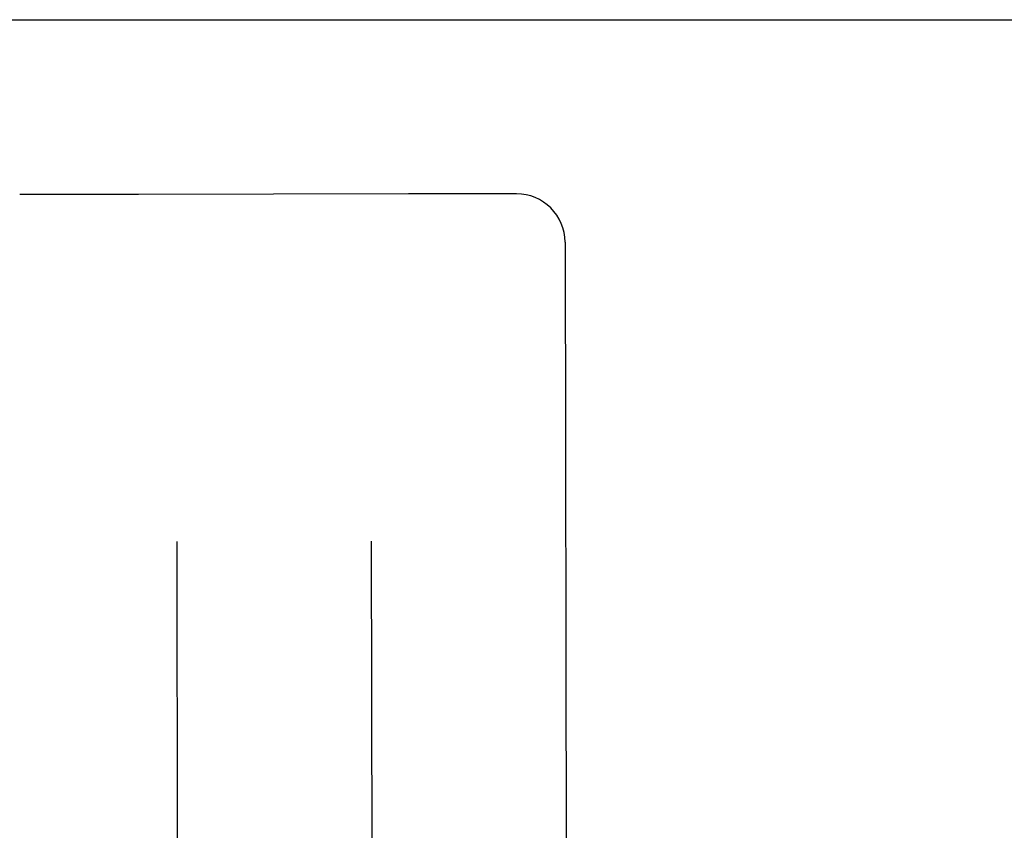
# Model space of a CAD drawing. Header units: inches. Extents: x 0 to 187, y 0 to 121.
# Tile 35 of 44: x 81.91 to 82.544, y 78.38 to 78.902. Entities that reach past the tile are written whole.
import ezdxf

# ---------------------------------------------------------------- set-up
doc = ezdxf.new("R2010")
doc.units = ezdxf.units.IN
doc.header["$LTSCALE"] = 10.270299
doc.header["$MEASUREMENT"] = 0
doc.linetypes.add('HIDDEN', pattern=[0.2, 0.1, -0.1])
doc.layers.get('0').update_dxf_attribs({"linetype": 'CONTINUOUS'})
for name, color, linetype in [('02___PRT_ALL_AXES', 7, 'CONTINUOUS'), ('DEFAULT_2', 8, 'HIDDEN'), ('DIMENSIONS', 7, 'CONTINUOUS')]:
    doc.layers.add(name, color=color, linetype=linetype)
doc.styles.get("Standard").update_dxf_attribs({"font": 'txt', "width": 0.8})
doc.dimstyles.new('DIMSTYLE_2', dxfattribs={"dimtxt": 0.933664, "dimasz": 1.098428, "dimexe": 0.09, "dimexo": 0.07, "dimgap": 0.0425, "dimtad": 0, "dimtih": 1, "dimtoh": 1, "dimzin": 4, "dimdsep": 46, "dimtxsty": 'Standard', "dimblk": '_FILLED', "dimblk1": '_FILLED', "dimblk2": '_FILLED', "dimcen": 0.09, "dimadec": 0, "dimazin": 0, "dimtfac": 1, "dimtofl": 0, "dimtmove": 0, "dimatfit": 3, "dimldrblk": '_FILLED', "dimfxl": 0, "dimtolj": 1, "dimtzin": 4, "dimarcsym": 0})

# ---------------------------------------------------------------- blocks, each defined once
blk = doc.blocks.new('_FILLED')
at = {"color": 0, "linetype": 'ByBlock'}
blk.add_solid([(0, 0), (-1, 0.2), (-1, -0.2)], dxfattribs=at)
blk = doc.blocks.new('*D13')
at = {"layer": 'DIMENSIONS', "color": 2, "linetype": 'Continuous'}
for p, q in [((81.05904, 61.57853), (78.86218, 61.57853)), ((84.68404, 61.57853), (87.01551, 61.57853))]:
    blk.add_line(p, q, dxfattribs=at)
at = {"layer": 'DIMENSIONS', "color": 2, "linetype": 'Continuous', "xscale": 1.0984277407, "yscale": 1.0984277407, "zscale": 1.0984277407}
blk.add_blockref('_FILLED', (81.05904, 61.57853), dxfattribs=at)
at = {"layer": 'DIMENSIONS', "color": 2, "linetype": 'Continuous', "xscale": 1.0984277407, "yscale": 1.0984277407, "zscale": 1.0984277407, "rotation": 180}
blk.add_blockref('_FILLED', (84.68404, 61.57853), dxfattribs=at)
at = {"layer": 'DIMENSIONS', "color": 2, "linetype": 'Continuous', "insert": (87.48234, 62.04536), "char_height": 0.933664, "width": 2.9877235, "attachment_point": 1, "line_spacing_factor": 0.9}
blk.add_mtext('3.63', dxfattribs=at)

msp = doc.modelspace()

# ---------------------------------------------------------------- linework, layer by layer
at = {"color": 3, "linetype": 'Continuous'}
msp.add_line((55.74654, 78.90221), (84.68404, 78.90221), dxfattribs=at)
at = {"layer": '02___PRT_ALL_AXES', "color": 8, "linetype": 'HIDDEN'}
for p, q in [((81.98594, 78.78976), (81.91094, 78.78964)), ((82.16023, 78.79003), (81.98665, 78.78975)), ((82.22969, 78.79015), (82.16094, 78.79004))]:
    msp.add_line(p, q, dxfattribs=at)
at = {"layer": 'DEFAULT_2', "color": 8, "linetype": 'HIDDEN'}
for p, q in [((81.91051, 78.78963), (81.91023, 78.78963)), ((81.98665, 78.78975), (81.98637, 78.78975)), ((82.16051, 78.79003), (82.16023, 78.79003)), ((82.26099, 78.75895), (82.26403, 76.86368)), ((82.0113, 78.56637), (82.01218, 78.01427)), ((82.1363, 78.56657), (82.13718, 78.01447))]:
    msp.add_line(p, q, dxfattribs=at)
for centre, radius, start, end in [((81.91098, 78.76464), 0.025, 90.09182, 91.08212), ((81.98598, 78.76476), 0.025, 89.10152, 90.09182), ((82.16098, 78.76504), 0.025, 90.09182, 91.08212), ((82.22974, 78.7589), 0.03125, 0.09182, 90.09182)]:
    msp.add_arc(centre, radius, start, end, dxfattribs=at)

# ---------------------------------------------------------------- dimensions: what is measured, and where the dimension line sits
at = {"layer": 'DIMENSIONS', "color": 2, "linetype": 'Continuous'}
dim = msp.add_linear_dim(base=(84.684037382, 61.5785331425), p1=(81.059037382, 77.7772084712), p2=(84.684037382, 78.7782084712), dimstyle='DIMSTYLE_2', dxfattribs=at)
dim.commit()
dim.dimension.update_dxf_attribs({"geometry": '*D13', "text_midpoint": (88.9762022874, 61.5785331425), "dimtype": 160})

doc.saveas('drawing.dxf')
